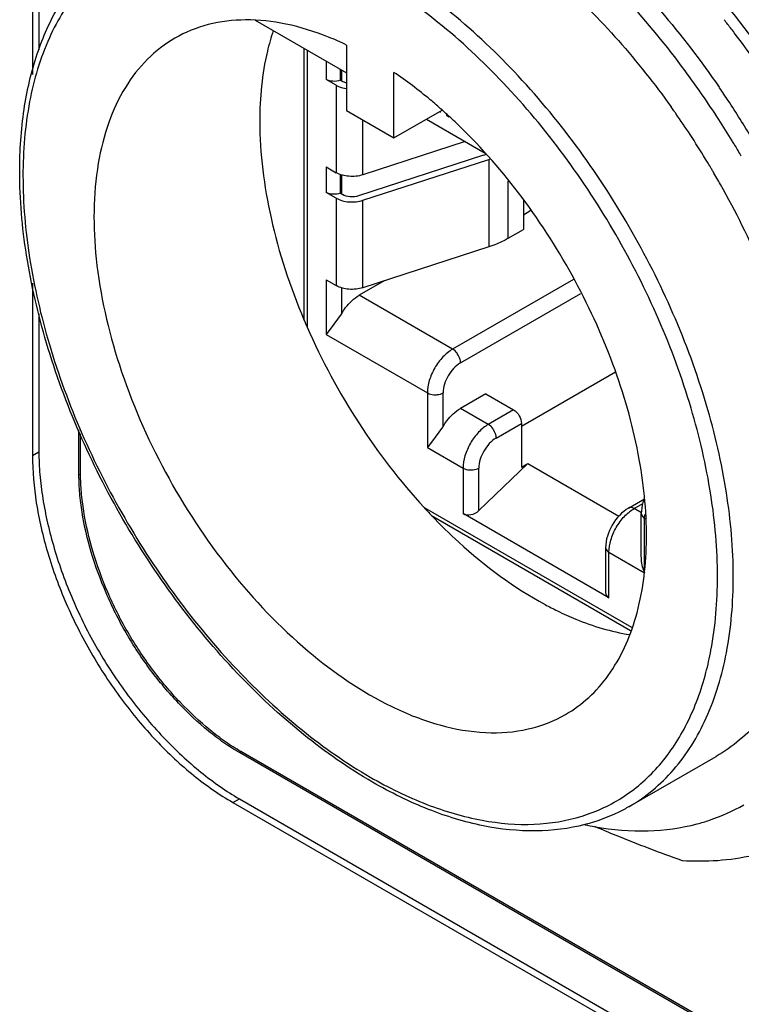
# Model space of a CAD drawing. Header units: inches. Extents: x 0 to 34, y 0 to 22.
# Tile 40 of 124: x 3.246 to 3.564, y 16.169 to 16.604. Entities that reach past the tile are written whole.
import ezdxf

# ---------------------------------------------------------------- set-up
doc = ezdxf.new("R2010")
doc.units = ezdxf.units.IN
doc.header["$LTSCALE"] = 1.87
doc.header["$MEASUREMENT"] = 0
doc.layers.get('0').update_dxf_attribs({"linetype": 'CONTINUOUS'})
doc.layers.add('02___PRT_ALL_AXES', color=7, linetype='CONTINUOUS')

msp = doc.modelspace()

# ---------------------------------------------------------------- linework, layer by layer
at = {"color": 7, "linetype": 'CONTINUOUS'}
for p, q in [((3.2547837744, 17.1273839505), (3.2547837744, 16.5902776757)), ((3.3501428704, 16.6033458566), (3.3904397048, 16.5800789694)), ((3.3716484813, 16.5909287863), (3.3716484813, 16.4712307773)), ((3.3730404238, 16.5901250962), (3.3730404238, 16.4679928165)), ((3.3904397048, 16.5924132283), (3.3904397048, 16.5634831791)), ((3.3814623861, 16.5852623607), (3.3814623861, 16.5772284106)), ((3.3875853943, 16.5817270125), (3.3875854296, 16.5769077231)), ((3.3883517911, 16.5764653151), (3.3883517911, 16.5812845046)), ((3.4113188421, 16.5514278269), (3.4113188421, 16.5803578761)), ((3.3858791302, 16.5746782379), (3.3814623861, 16.5772284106)), ((3.3875855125, 16.5769077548), (3.3886630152, 16.5762856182)), ((3.3904265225, 16.575584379), (3.3886630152, 16.5762856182)), ((3.3858791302, 16.5746782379), (3.3858791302, 16.536104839)), ((3.5547164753, 16.5737980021), (3.5549177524, 16.573505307)), ((3.3904397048, 16.5634831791), (3.4113188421, 16.5514278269)), ((3.4113188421, 16.5514278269), (3.4325428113, 16.5636822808)), ((3.4314664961, 16.5630608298), (3.4318380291, 16.5628463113)), ((3.4318380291, 16.5628463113), (3.4318380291, 16.5632753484)), ((3.3976679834, 16.5351713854), (3.3976679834, 16.5593096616)), ((3.4256902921, 16.5597257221), (3.4516111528, 16.544759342)), ((3.4345063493, 16.5617482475), (3.4345063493, 16.5613056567)), ((3.4347896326, 16.5614692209), (3.4345063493, 16.5613056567)), ((3.4345063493, 16.5613056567), (3.4355922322, 16.5606786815)), ((3.4351050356, 16.5614748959), (3.4347946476, 16.5617585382)), ((3.4428027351, 16.549845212), (3.3976679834, 16.5351713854)), ((3.560680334, 16.5498204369), (3.5604941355, 16.5501261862)), ((3.4508422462, 16.5438171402), (3.3957363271, 16.5259015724)), ((3.3976679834, 16.5239208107), (3.4532443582, 16.541989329)), ((3.4532443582, 16.541989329), (3.4532443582, 16.5034159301)), ((3.3814623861, 16.5386550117), (3.3814623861, 16.5274044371)), ((3.3814623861, 16.5386550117), (3.3858791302, 16.536104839)), ((3.3875854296, 16.5353982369), (3.3875854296, 16.5270837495)), ((3.3883517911, 16.5266413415), (3.3883517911, 16.535080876)), ((3.4617666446, 16.5071497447), (3.4617666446, 16.5323490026)), ((3.3858791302, 16.5248542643), (3.3814623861, 16.5274044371)), ((3.3858791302, 16.5248542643), (3.3858791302, 16.4862808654)), ((3.3875855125, 16.5270837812), (3.3886630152, 16.5264616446)), ((3.3976679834, 16.4853474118), (3.3976679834, 16.5239208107)), ((3.4683884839, 16.5242569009), (3.4683884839, 16.5109731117)), ((3.4717649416, 16.5193532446), (3.4683884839, 16.5174037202)), ((3.4617666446, 16.5071497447), (3.4683884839, 16.5109731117)), ((3.4532443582, 16.5034159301), (3.3976679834, 16.4853474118)), ((3.3813920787, 16.4888716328), (3.3813920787, 16.4647632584)), ((3.3813920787, 16.4888716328), (3.3858791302, 16.4862808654)), ((3.4905075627, 16.4890260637), (3.4372089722, 16.4582521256)), ((3.3883517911, 16.4741003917), (3.3883517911, 16.4852569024)), ((3.4069724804, 16.4883724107), (3.3960074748, 16.4820413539)), ((3.4372089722, 16.4582521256), (3.3960074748, 16.4820413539)), ((3.4406888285, 16.4522248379), (3.493766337, 16.4828711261)), ((3.2547837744, 16.4737812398), (3.2547837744, 16.4129747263)), ((3.3881268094, 16.4737328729), (3.3848719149, 16.4693047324)), ((3.3883517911, 16.4741003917), (3.3881251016, 16.4737345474)), ((3.3848719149, 16.4693047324), (3.3813920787, 16.4647632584)), ((3.3813920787, 16.4647632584), (3.4260734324, 16.4389648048)), ((3.4675533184, 16.4243409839), (3.5090251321, 16.4482862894)), ((3.4260734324, 16.4389648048), (3.4260734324, 16.4148564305)), ((3.4330331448, 16.4241935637), (3.4330331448, 16.4389648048)), ((3.4518243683, 16.4385640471), (3.4406888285, 16.4321345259)), ((3.4518243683, 16.4385640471), (3.4640734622, 16.4314915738)), ((3.4529379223, 16.4250620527), (3.4406888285, 16.4321345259)), ((3.4640734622, 16.4314915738), (3.4529379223, 16.4250620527)), ((3.4328081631, 16.423826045), (3.4295532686, 16.4193979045)), ((3.4330331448, 16.4241935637), (3.4328064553, 16.4238277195)), ((3.4564177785, 16.4190347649), (3.4675533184, 16.4254642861)), ((3.4675533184, 16.4254642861), (3.4675533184, 16.4061775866)), ((3.2724571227, 16.4027567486), (3.2724571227, 16.4225899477)), ((3.2731642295, 16.4031650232), (3.2731642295, 16.4208492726)), ((3.4295532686, 16.4193979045), (3.4260734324, 16.4148564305)), ((3.4260734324, 16.4148564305), (3.4418023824, 16.4057747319)), ((3.4487620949, 16.3870237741), (3.4703372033, 16.4077849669)), ((3.4675533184, 16.4061775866), (3.4703372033, 16.4077849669)), ((3.4703372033, 16.4077849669), (3.5105377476, 16.3845736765)), ((3.2731642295, 16.4031650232), (3.2724571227, 16.4027567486)), ((3.4418023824, 16.4057747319), (3.4418023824, 16.3856844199)), ((3.4487620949, 16.3870237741), (3.4487620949, 16.4057747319)), ((3.5147849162, 16.388175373), (3.5217569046, 16.3922009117)), ((3.517245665, 16.387931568), (3.521030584, 16.3901169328)), ((3.4246207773, 16.3883723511), (3.5160785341, 16.3355657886)), ((3.4278905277, 16.3848772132), (3.5156524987, 16.3342045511)), ((3.5061101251, 16.3485539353), (3.4418023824, 16.3856844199)), ((3.5204474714, 16.3860828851), (3.517245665, 16.387931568)), ((3.5203976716, 16.3669456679), (3.5203976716, 16.3856801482)), ((3.5218390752, 16.3836709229), (3.5219203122, 16.3852652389)), ((3.5218390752, 16.3595625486), (3.5218390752, 16.3836709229)), ((3.5218390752, 16.3836709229), (3.5220781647, 16.3835328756)), ((3.5046687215, 16.3706534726), (3.5046687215, 16.3509554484)), ((3.5061101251, 16.3485539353), (3.5061101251, 16.3686442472)), ((3.5061101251, 16.3686442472), (3.5218390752, 16.3595625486)), ((3.3438743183, 16.2806914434), (3.3431672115, 16.2802831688)), ((5.1109415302, 15.2595924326), (3.3431672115, 16.2802831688)), ((5.111648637, 15.2600007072), (3.3438743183, 16.2806914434)), ((3.5150928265, 16.2564961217), (3.5533712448, 16.2785976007)), ((3.3431770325, 16.2598790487), (5.110939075, 15.2391954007))]:
    msp.add_line(p, q, dxfattribs=at)
for centre, radius, start, end in [((3.2174860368, 16.3355383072), 0.4325142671, 37.6045261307, 38.298930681), ((3.2140141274, 16.3328585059), 0.4369000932, 37.2439008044, 37.6051114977), ((3.2044124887, 16.3256391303), 0.4489128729, 33.6358872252, 37.2357453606), ((3.3319062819, 16.4700546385), 0.1356384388, 64.4346626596, 68.09913814), ((3.2029613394, 16.3324117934), 0.4186010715, 32.8626916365, 36.448162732), ((3.2087529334, 16.3356807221), 0.4199888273, 33.5669571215, 34.490117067), ((3.2050936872, 16.3332679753), 0.4243718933, 30.94543842, 33.5652235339), ((3.2803886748, 16.3924923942), 0.2291118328, 47.6286713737, 48.3788434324), ((3.2298990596, 16.3483213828), 0.3730969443, 35.2044757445, 35.5387007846), ((3.2291254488, 16.3477754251), 0.374043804, 34.973223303, 35.2044938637), ((3.274868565, 16.3864853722), 0.2372700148, 45.8358435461, 47.5199196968), ((3.2261989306, 16.3457453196), 0.3776054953, 33.2708514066, 34.9711062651), ((3.1977998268, 16.3290447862), 0.4247636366, 31.3645211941, 32.8663899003), ((3.2225618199, 16.3433524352), 0.3819591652, 31.3595219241, 33.2716537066), ((3.1970200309, 16.3285643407), 0.4256795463, 31.062266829, 31.3169254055), ((3.1970087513, 16.3285573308), 0.4256928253, 30.3159888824, 31.0622916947), ((3.4349314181, 16.5927688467), 0.0514725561, 288.0057744, 289.4270101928), ((3.4371648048, 16.591449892), 0.0520086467, 288.009264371, 288.5897097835), ((3.2215679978, 16.3427379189), 0.3831276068, 31.031343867, 31.3606518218), ((3.2215216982, 16.3427099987), 0.3831816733, 30.630851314, 31.0313523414), ((3.2215735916, 16.3427407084), 0.383121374, 30.3984815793, 30.6308535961), ((3.2216982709, 16.3428141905), 0.3829766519, 29.4027631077, 30.3984380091), ((3.2246267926, 16.3444112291), 0.3796412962, 23.2211975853, 29.4097690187), ((3.6340923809, 16.582198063), 0.2849395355, 202.9197535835, 203.6281176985), ((3.6144154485, 16.5626509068), 0.257672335, 222.5596384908, 223.623898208), ((3.5445257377, 16.3681502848), 0.0242576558, 197.8014278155, 200.7334976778), ((3.5487953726, 16.4768272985), 0.1491274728, 241.6399234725, 243.9885462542), ((3.5232660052, 16.3810987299), 0.1355202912, 258.1827074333, 260.1279803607)]:
    msp.add_arc(centre, radius, start, end, dxfattribs=at)
for centre, start_param, end_param in [((3.4452822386, 16.3890329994), 3.6329616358, 5.2037579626), ((3.5095899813, 16.3519025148), 2.8475634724, 3.6329616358)]:
    msp.add_ellipse(centre, major_axis=(0.0047100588, 0.002004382), ratio=0.7115581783, start_param=start_param, end_param=end_param, dxfattribs=at)
for points, knots in [([(3.4182089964, 16.7698848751), (3.4251577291, 16.7736008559), (3.4403529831, 16.779441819), (3.4652302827, 16.7826855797), (3.4918301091, 16.7804359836), (3.5302650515, 16.770119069), (3.5683079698, 16.749571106), (3.6043240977, 16.7217200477), (3.6407776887, 16.6872280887), (3.681217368, 16.6363528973), (3.7190712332, 16.568315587), (3.7438407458, 16.4977355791), (3.7509785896, 16.4496649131), (3.7513066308, 16.4267921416)], [0, 0, 0, 0, 0.043709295, 0.0892641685, 0.1380318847, 0.1908123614, 0.3091113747, 0.3745167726, 0.4432012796, 0.5870097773, 0.7330476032, 0.8731137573, 1, 1, 1, 1]), ([(3.6805385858, 16.5930965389), (3.6635988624, 16.623288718), (3.6336743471, 16.6654458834), (3.5859122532, 16.7119328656), (3.5602035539, 16.7310760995), (3.5471124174, 16.7392535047)], [0, 0, 0, 0, 0.520337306, 0.7680061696, 1, 1, 1, 1]), ([(3.6843627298, 16.5951484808), (3.6756862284, 16.6106528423), (3.6566696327, 16.640357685), (3.6236283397, 16.6803643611), (3.5873709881, 16.7140465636), (3.5609150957, 16.7322462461), (3.5474912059, 16.7397172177)], [0, 0, 0, 0, 0.2647297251, 0.5240875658, 0.7710929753, 1, 1, 1, 1]), ([(3.3265598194, 16.6874934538), (3.3339601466, 16.6917663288), (3.3507149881, 16.6981576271), (3.3785270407, 16.7000082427), (3.4082974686, 16.6945159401), (3.4391300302, 16.6820523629), (3.470177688, 16.6630830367), (3.5116577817, 16.6290815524), (3.5386747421, 16.5971045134), (3.5547164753, 16.5737980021)], [0, 0, 0, 0, 0.0928015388, 0.1911528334, 0.2991330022, 0.4187978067, 0.5503825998, 0.6927326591, 1, 1, 1, 1]), ([(3.5396818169, 16.5811007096), (3.5237105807, 16.6027136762), (3.4971871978, 16.6322391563), (3.4569655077, 16.6633163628), (3.4271167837, 16.6804346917), (3.3976093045, 16.6914682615), (3.3691968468, 16.6960237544), (3.3426852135, 16.6937943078), (3.3267025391, 16.6875757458), (3.3196001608, 16.6834749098)], [0, 0, 0, 0, 0.3072625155, 0.4489612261, 0.5798940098, 0.6991845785, 0.8072628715, 0.9062306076, 1, 1, 1, 1]), ([(3.649896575, 16.3697841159), (3.6503972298, 16.3840972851), (3.6485451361, 16.4141887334), (3.6349291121, 16.4766081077), (3.6079911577, 16.538507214), (3.5706696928, 16.5954239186), (3.5382144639, 16.6340622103), (3.5027943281, 16.6665999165), (3.4770347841, 16.6842273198), (3.463974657, 16.6914958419)], [0, 0, 0, 0, 0.1110279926, 0.2323461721, 0.494056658, 0.6281307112, 0.7592597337, 0.8841299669, 1, 1, 1, 1]), ([(3.3319039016, 16.6621655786), (3.3384245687, 16.6659305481), (3.3531409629, 16.6716026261), (3.3775612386, 16.6734502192), (3.4037181, 16.6689525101), (3.4308477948, 16.658412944), (3.4582325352, 16.6422158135), (3.4949860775, 16.6129923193), (3.5190812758, 16.5853657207), (3.5334966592, 16.5651849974)], [0, 0, 0, 0, 0.0932974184, 0.1919605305, 0.2999823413, 0.4194446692, 0.5506866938, 0.6927009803, 1, 1, 1, 1]), ([(3.4008792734, 16.623065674), (3.3913743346, 16.6285537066), (3.3724748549, 16.6375509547), (3.343426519, 16.6445612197), (3.3161526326, 16.6438706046), (3.2918767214, 16.6350693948), (3.2721151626, 16.618448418), (3.2578779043, 16.5951773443), (3.2494246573, 16.5665094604), (3.246799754, 16.5335320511), (3.2499811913, 16.4973932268), (3.2620224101, 16.4456719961), (3.2899824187, 16.382253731), (3.3309304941, 16.326325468), (3.3696908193, 16.2900418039), (3.3903970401, 16.2755284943), (3.4008792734, 16.2694761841)], [0, 0, 0, 0, 0.0604139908, 0.1144548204, 0.1630633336, 0.2084593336, 0.2538547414, 0.3024612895, 0.3565019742, 0.4169109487, 0.4835308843, 0.5554135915, 0.7084515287, 0.8614912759, 0.9333742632, 1, 1, 1, 1]), ([(3.560952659, 16.3578650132), (3.560952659, 16.3702435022), (3.5586871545, 16.3960036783), (3.5463716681, 16.4488872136), (3.5177766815, 16.5137540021), (3.4758975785, 16.5709516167), (3.4362562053, 16.6080601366), (3.4150795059, 16.6229031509), (3.4043591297, 16.6290929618)], [0, 0, 0, 0, 0.1142571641, 0.2375320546, 0.4999939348, 0.7624591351, 0.8857379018, 1, 1, 1, 1]), ([(3.2463241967, 16.5366860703), (3.2463241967, 16.5458162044), (3.2474659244, 16.5633960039), (3.2531324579, 16.5881908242), (3.2626662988, 16.6097766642), (3.2718079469, 16.621922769), (3.2769034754, 16.6270937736)], [0, 0, 0, 0, 0.2803519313, 0.5387264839, 0.7770810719, 1, 1, 1, 1]), ([(3.5539929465, 16.3578650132), (3.5539929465, 16.3699684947), (3.5517777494, 16.3951563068), (3.5397358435, 16.4468646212), (3.5117763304, 16.5102897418), (3.4708280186, 16.566216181), (3.4320676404, 16.6025001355), (3.4113614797, 16.6170133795), (3.4008792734, 16.623065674)], [0, 0, 0, 0, 0.1142578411, 0.2375328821, 0.4999939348, 0.7624583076, 0.8857372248, 1, 1, 1, 1]), ([(3.3824996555, 16.5959041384), (3.3764246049, 16.5983405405), (3.3644101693, 16.6021282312), (3.3463386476, 16.6041720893), (3.3294997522, 16.6021833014), (3.3193260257, 16.5980767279), (3.3147532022, 16.59543605)], [0, 0, 0, 0, 0.2804943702, 0.5366765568, 0.7737104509, 1, 1, 1, 1]), ([(3.3581144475, 16.5987799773), (3.3571080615, 16.5957826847), (3.3534390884, 16.5827615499), (3.3521612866, 16.5691378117), (3.3521612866, 16.5587875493)], [0, 0, 0, 0, 0.2339947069, 1, 1, 1, 1]), ([(3.3147532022, 16.59543605), (3.310365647, 16.5929023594), (3.3020585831, 16.5864858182), (3.2921698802, 16.5736629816), (3.2849088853, 16.5579556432), (3.2786292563, 16.5326789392), (3.2785938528, 16.4959632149), (3.2891619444, 16.4496972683), (3.3093740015, 16.4031391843), (3.3375091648, 16.3603192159), (3.3710944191, 16.3249342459), (3.3971098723, 16.3070494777), (3.4103460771, 16.3005987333)], [0, 0, 0, 0, 0.0429532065, 0.0877928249, 0.1360277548, 0.1886014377, 0.3075477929, 0.4430257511, 0.5885579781, 0.7355611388, 0.8751698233, 1, 1, 1, 1]), ([(3.4325652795, 16.5637656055), (3.4308401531, 16.5652983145), (3.4240292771, 16.571165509), (3.4168526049, 16.5766130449), (3.4113188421, 16.5803578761)], [0, 0, 0, 0, 0.2567069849, 1, 1, 1, 1]), ([(3.3876558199, 16.5768671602), (3.3866454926, 16.576485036), (3.3844929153, 16.5762169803), (3.3823558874, 16.5767125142), (3.3814623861, 16.5772284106)], [0, 0, 0, 0, 0.5114665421, 1, 1, 1, 1]), ([(3.3858791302, 16.5746782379), (3.386199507, 16.5744932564), (3.3876291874, 16.5737792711), (3.3891985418, 16.573367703), (3.3904110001, 16.573189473)], [0, 0, 0, 0, 0.2318775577, 1, 1, 1, 1]), ([(3.3521612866, 16.5587875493), (3.3521612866, 16.5444751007), (3.3560528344, 16.514403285), (3.3655216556, 16.4857205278), (3.3716484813, 16.4712307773)], [0, 0, 0, 0, 0.4763783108, 1, 1, 1, 1]), ([(3.4870051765, 16.2971061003), (3.4906551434, 16.2992133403), (3.4976124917, 16.3043380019), (3.50958808, 16.3179651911), (3.5198737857, 16.3410739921), (3.523942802, 16.3739642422), (3.5204212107, 16.4110406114), (3.5095653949, 16.4501793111), (3.4920572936, 16.4890679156), (3.4689742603, 16.5253239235), (3.450218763, 16.5469407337), (3.4401784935, 16.5566902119)], [0, 0, 0, 0, 0.0430625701, 0.0874583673, 0.1841423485, 0.2958017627, 0.4228421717, 0.5622622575, 0.7090106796, 0.8570061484, 1, 1, 1, 1]), ([(3.4018983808, 16.2672235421), (3.3912100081, 16.2733948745), (3.3701261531, 16.2881627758), (3.3307276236, 16.325023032), (3.2891568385, 16.3817758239), (3.2607929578, 16.4461532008), (3.2485710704, 16.4987023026), (3.2463241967, 16.5243445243), (3.2463241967, 16.5366860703)], [0, 0, 0, 0, 0.1146538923, 0.2379698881, 0.5000060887, 0.7620389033, 0.8853509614, 1, 1, 1, 1]), ([(3.3976679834, 16.5351713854), (3.395701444, 16.5345320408), (3.3916080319, 16.534136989), (3.3875675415, 16.5351299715), (3.3858791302, 16.536104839)], [0, 0, 0, 0, 0.5147128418, 1, 1, 1, 1]), ([(3.3876558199, 16.5270431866), (3.3866454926, 16.5266610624), (3.3844929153, 16.5263930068), (3.3823558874, 16.5268885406), (3.3814623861, 16.5274044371)], [0, 0, 0, 0, 0.5114665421, 1, 1, 1, 1]), ([(3.3858791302, 16.5248542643), (3.3875675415, 16.5238793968), (3.3916080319, 16.5228864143), (3.395701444, 16.5232814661), (3.3976679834, 16.5239208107)], [0, 0, 0, 0, 0.4852871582, 1, 1, 1, 1]), ([(3.3957363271, 16.5259015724), (3.3945564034, 16.5255179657), (3.3921003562, 16.5252809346), (3.389676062, 16.5258767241), (3.3886630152, 16.5264616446)], [0, 0, 0, 0, 0.5147128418, 1, 1, 1, 1]), ([(3.4617666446, 16.5071497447), (3.4611237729, 16.5067785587), (3.4583886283, 16.505306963), (3.4554909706, 16.5041463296), (3.4532443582, 16.5034159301)], [0, 0, 0, 0, 0.2391009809, 1, 1, 1, 1]), ([(3.3976679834, 16.4853474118), (3.395701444, 16.4847080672), (3.3916080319, 16.4843130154), (3.3875675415, 16.4853059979), (3.3858791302, 16.4862808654)], [0, 0, 0, 0, 0.5147128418, 1, 1, 1, 1]), ([(3.3883517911, 16.4741003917), (3.3888593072, 16.4749482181), (3.3909257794, 16.4780070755), (3.3936617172, 16.4806869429), (3.3960074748, 16.4820413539)], [0, 0, 0, 0, 0.267289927, 1, 1, 1, 1]), ([(3.3730404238, 16.4679928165), (3.3794514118, 16.4533387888), (3.3945843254, 16.425280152), (3.413979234, 16.3999605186), (3.4246207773, 16.3883723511)], [0, 0, 0, 0, 0.5041290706, 1, 1, 1, 1]), ([(3.4372089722, 16.4582521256), (3.4356280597, 16.4573393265), (3.4326363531, 16.4548213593), (3.4291445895, 16.4500497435), (3.4267581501, 16.4446400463), (3.4260734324, 16.4407902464), (3.4260734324, 16.4389648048)], [0, 0, 0, 0, 0.2372413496, 0.5000061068, 0.7627675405, 1, 1, 1, 1]), ([(3.4396696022, 16.4556545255), (3.4395093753, 16.4559320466), (3.4388526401, 16.456933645), (3.4379702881, 16.4578125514), (3.4372089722, 16.4582521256)], [0, 0, 0, 0, 0.267142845, 1, 1, 1, 1]), ([(3.4406888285, 16.4522248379), (3.4406888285, 16.452499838), (3.4405821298, 16.4536994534), (3.4401322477, 16.4548531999), (3.4396696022, 16.4556545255)], [0, 0, 0, 0, 0.2291112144, 1, 1, 1, 1]), ([(3.4406888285, 16.4522248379), (3.43841654, 16.450912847), (3.4348267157, 16.4467692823), (3.4330331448, 16.4415885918), (3.4330331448, 16.4389648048)], [0, 0, 0, 0, 0.5000064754, 1, 1, 1, 1]), ([(3.4260734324, 16.4389648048), (3.4263115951, 16.4388272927), (3.4274038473, 16.438319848), (3.4286279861, 16.4381325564), (3.4295532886, 16.4381325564)], [0, 0, 0, 0, 0.2291159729, 1, 1, 1, 1]), ([(3.4295532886, 16.4381325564), (3.4298737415, 16.4381325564), (3.4310695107, 16.4382005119), (3.4322718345, 16.4385252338), (3.4330331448, 16.4389648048)], [0, 0, 0, 0, 0.2671437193, 1, 1, 1, 1]), ([(3.4330331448, 16.4241935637), (3.4335406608, 16.4250413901), (3.4356071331, 16.4281002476), (3.4383430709, 16.4307801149), (3.4406888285, 16.4321345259)], [0, 0, 0, 0, 0.267289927, 1, 1, 1, 1]), ([(3.4640734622, 16.4314915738), (3.4651063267, 16.4308952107), (3.466738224, 16.4290118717), (3.4675533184, 16.4266569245), (3.4675533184, 16.4254642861)], [0, 0, 0, 0, 0.5000063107, 1, 1, 1, 1]), ([(3.4529379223, 16.4250620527), (3.4513570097, 16.4241492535), (3.4483653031, 16.4216312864), (3.4448735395, 16.4168596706), (3.4424871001, 16.4114499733), (3.4418023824, 16.4076001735), (3.4418023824, 16.4057747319)], [0, 0, 0, 0, 0.2372413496, 0.5000061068, 0.7627675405, 1, 1, 1, 1]), ([(3.4553985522, 16.4224644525), (3.4552383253, 16.4227419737), (3.4545815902, 16.4237435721), (3.4536992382, 16.4246224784), (3.4529379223, 16.4250620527)], [0, 0, 0, 0, 0.267142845, 1, 1, 1, 1]), ([(3.4564177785, 16.4190347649), (3.4564177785, 16.4193097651), (3.4563110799, 16.4205093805), (3.4558611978, 16.421663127), (3.4553985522, 16.4224644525)], [0, 0, 0, 0, 0.2291112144, 1, 1, 1, 1]), ([(3.4564177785, 16.4190347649), (3.4541454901, 16.417722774), (3.4505556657, 16.4135792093), (3.4487620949, 16.4083985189), (3.4487620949, 16.4057747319)], [0, 0, 0, 0, 0.5000064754, 1, 1, 1, 1]), ([(3.2547837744, 16.4129747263), (3.2547837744, 16.409621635), (3.2551031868, 16.4027272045), (3.256416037, 16.392205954), (3.258548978, 16.3813238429), (3.2625011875, 16.366308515), (3.2693427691, 16.3474553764), (3.2802421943, 16.325608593), (3.2937132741, 16.3052466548), (3.3066204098, 16.2898956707), (3.3176483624, 16.278965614), (3.3260063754, 16.2716774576), (3.3344619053, 16.2652797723), (3.3402730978, 16.2615557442), (3.3431770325, 16.2598790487)], [0, 0, 0, 0, 0.0547868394, 0.1126112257, 0.1731011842, 0.2358350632, 0.3661675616, 0.4999978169, 0.633827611, 0.7641598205, 0.8268940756, 0.8873849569, 0.945210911, 1, 1, 1, 1]), ([(3.3431672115, 16.2802831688), (3.3408456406, 16.2816236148), (3.3362006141, 16.2846026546), (3.3269999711, 16.2915788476), (3.3158631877, 16.3020476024), (3.30365308, 16.3166052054), (3.2928859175, 16.3329033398), (3.2841549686, 16.3503769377), (3.2776529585, 16.3682296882), (3.2741553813, 16.3831084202), (3.2727143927, 16.3945641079), (3.2724571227, 16.400076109), (3.2724571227, 16.4027567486)], [0, 0, 0, 0, 0.0547731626, 0.1125839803, 0.2357379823, 0.3661062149, 0.5000061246, 0.633905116, 0.7642707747, 0.8874208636, 0.9452293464, 1, 1, 1, 1]), ([(3.3438743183, 16.2806914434), (3.3415527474, 16.2820318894), (3.3369077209, 16.2850109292), (3.3277070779, 16.2919871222), (3.3165702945, 16.302455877), (3.3043601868, 16.31701348), (3.2935930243, 16.3333116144), (3.2848620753, 16.3507852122), (3.2783600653, 16.3686379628), (3.274862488, 16.3835166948), (3.2734214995, 16.3949723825), (3.2731642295, 16.4004843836), (3.2731642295, 16.4031650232)], [0, 0, 0, 0, 0.0547731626, 0.1125839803, 0.2357379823, 0.3661062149, 0.5000061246, 0.633905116, 0.7642707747, 0.8874208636, 0.9452293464, 1, 1, 1, 1]), ([(3.4418023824, 16.4057747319), (3.4420405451, 16.4056372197), (3.4431327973, 16.4051297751), (3.4443569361, 16.4049424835), (3.4452822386, 16.4049424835)], [0, 0, 0, 0, 0.2291159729, 1, 1, 1, 1]), ([(3.4452822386, 16.4049424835), (3.4456026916, 16.4049424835), (3.4467984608, 16.405010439), (3.4480007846, 16.4053351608), (3.4487620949, 16.4057747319)], [0, 0, 0, 0, 0.2671437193, 1, 1, 1, 1]), ([(3.5216595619, 16.3922187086), (3.5214578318, 16.3916795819), (3.5207595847, 16.3895665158), (3.5203976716, 16.3873305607), (3.5203976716, 16.3856801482)], [0, 0, 0, 0, 0.2585897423, 1, 1, 1, 1]), ([(3.4278905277, 16.3848772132), (3.4317830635, 16.3807933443), (3.4469491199, 16.3659077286), (3.4642139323, 16.3530128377), (3.477958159, 16.3455981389)], [0, 0, 0, 0, 0.2653899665, 1, 1, 1, 1]), ([(3.5147849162, 16.388175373), (3.511777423, 16.3864388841), (3.5069183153, 16.3810357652), (3.5046687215, 16.3741260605), (3.5046687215, 16.3706534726)], [0, 0, 0, 0, 0.5000159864, 1, 1, 1, 1]), ([(3.5061101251, 16.3686442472), (3.5061101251, 16.3704696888), (3.5067948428, 16.3743194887), (3.5091812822, 16.3797291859), (3.5126730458, 16.3845008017), (3.5156647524, 16.3870187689), (3.517245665, 16.387931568)], [0, 0, 0, 0, 0.2372324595, 0.4999938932, 0.7627586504, 1, 1, 1, 1]), ([(3.517245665, 16.387931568), (3.5170297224, 16.3880562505), (3.5162811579, 16.3884250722), (3.5152998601, 16.3884726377), (3.5147850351, 16.3881754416)], [0, 0, 0, 0, 0.2955111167, 1, 1, 1, 1]), ([(3.5203976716, 16.3856801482), (3.5203976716, 16.3854927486), (3.5205493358, 16.3846386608), (3.5212667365, 16.3840013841), (3.5218390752, 16.3836709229)], [0, 0, 0, 0, 0.2209145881, 1, 1, 1, 1]), ([(3.5992310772, 16.3799664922), (3.5992310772, 16.3687427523), (3.5975365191, 16.3474056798), (3.5888851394, 16.3180925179), (3.5743455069, 16.2943025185), (3.5606751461, 16.2828149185), (3.5533711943, 16.2785976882)], [0, 0, 0, 0, 0.2898079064, 0.5490445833, 0.7822253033, 1, 1, 1, 1]), ([(3.5046687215, 16.3706534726), (3.5046687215, 16.3704660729), (3.5048203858, 16.3696119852), (3.5055377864, 16.3689747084), (3.5061101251, 16.3686442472)], [0, 0, 0, 0, 0.2209145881, 1, 1, 1, 1]), ([(3.5150928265, 16.2564961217), (3.522396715, 16.2607132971), (3.5360669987, 16.272200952), (3.5506067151, 16.2959908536), (3.5592580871, 16.3253041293), (3.560952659, 16.3466412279), (3.560952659, 16.3578650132)], [0, 0, 0, 0, 0.2177724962, 0.4509547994, 0.7101910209, 1, 1, 1, 1]), ([(3.5488928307, 16.3155597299), (3.549753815, 16.3188174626), (3.5528671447, 16.3327091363), (3.5539929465, 16.3470078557), (3.5539929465, 16.3578650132)], [0, 0, 0, 0, 0.2368487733, 1, 1, 1, 1]), ([(3.4833953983, 16.342805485), (3.4860627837, 16.3415046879), (3.4962814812, 16.33690583), (3.5071386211, 16.3336262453), (3.5152747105, 16.3323158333)], [0, 0, 0, 0, 0.2647664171, 1, 1, 1, 1]), ([(3.4008792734, 16.2694761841), (3.4088915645, 16.2648499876), (3.4248422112, 16.2570184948), (3.4493033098, 16.2497523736), (3.4726589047, 16.2477486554), (3.4942857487, 16.2512203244), (3.5134470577, 16.2602223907), (3.5293847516, 16.2744604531), (3.541591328, 16.2933126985), (3.5468514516, 16.3078357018), (3.5488928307, 16.3155597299)], [0, 0, 0, 0, 0.1502449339, 0.2872599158, 0.4121344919, 0.5277675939, 0.6388697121, 0.7512110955, 0.8702606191, 1, 1, 1, 1]), ([(3.4103460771, 16.3005987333), (3.4171569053, 16.297279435), (3.4306581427, 16.2919552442), (3.4511782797, 16.2883345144), (3.470345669, 16.2897202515), (3.4818938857, 16.2941551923), (3.4870051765, 16.2971061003)], [0, 0, 0, 0, 0.2851499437, 0.5427936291, 0.7778765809, 1, 1, 1, 1]), ([(3.495513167, 16.2485021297), (3.4884866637, 16.2466729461), (3.4733952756, 16.2448258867), (3.4499308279, 16.2473593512), (3.425620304, 16.2548481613), (3.4098219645, 16.2626494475), (3.4019135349, 16.2672147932)], [0, 0, 0, 0, 0.2229166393, 0.4612689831, 0.7196438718, 1, 1, 1, 1]), ([(3.5150928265, 16.2564961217), (3.5135717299, 16.2556178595), (3.5073370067, 16.2522963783), (3.5006472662, 16.2498386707), (3.495513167, 16.2485021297)], [0, 0, 0, 0, 0.2487291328, 1, 1, 1, 1]), ([(3.5450372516, 16.2488319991), (3.5468583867, 16.2493112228), (3.5539972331, 16.2514359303), (3.5608568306, 16.2545064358), (3.5656749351, 16.257288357)], [0, 0, 0, 0, 0.2528816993, 1, 1, 1, 1]), ([(3.499805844, 16.2477790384), (3.5029369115, 16.2464325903), (3.5156747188, 16.2410916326), (3.528593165, 16.2361865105), (3.5383900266, 16.2326861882)], [0, 0, 0, 0, 0.246769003, 1, 1, 1, 1]), ([(3.5000313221, 16.2475850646), (3.507727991, 16.24624669), (3.5228773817, 16.2449627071), (3.5379941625, 16.2469786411), (3.5450372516, 16.2488319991)], [0, 0, 0, 0, 0.5175325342, 1, 1, 1, 1]), ([(3.5383900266, 16.2326861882), (3.548826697, 16.2320433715), (3.5693960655, 16.2332977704), (3.5886766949, 16.2408511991), (3.5971231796, 16.245909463)], [0, 0, 0, 0, 0.5150526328, 1, 1, 1, 1])]:
    msp.add_open_spline(points, degree=3, knots=knots, dxfattribs=at)
msp.add_open_spline([(3.5214294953, 16.3607342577), (3.5207881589, 16.3627326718), (3.5203975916, 16.3648467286), (3.5203975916, 16.3669455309)], degree=3, dxfattribs=at)
at = {"layer": '02___PRT_ALL_AXES', "color": 7, "linetype": 'CONTINUOUS'}
for p, q in [((3.2519553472, 17.1339295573), (3.2519553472, 16.5794806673)), ((3.2519553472, 16.4873513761), (3.2519553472, 16.4113533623)), ((3.2519553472, 16.4113533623), (3.254778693, 16.4129835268)), ((3.3403436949, 16.2582602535), (3.3431696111, 16.2598919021)), ((3.3403436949, 16.2582602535), (5.1151817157, 15.2334910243))]:
    msp.add_line(p, q, dxfattribs=at)
msp.add_open_spline([(3.2519553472, 16.4113533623), (3.2519553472, 16.4043717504), (3.2532426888, 16.3898321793), (3.2583328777, 16.3678958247), (3.2665094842, 16.3456737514), (3.2774526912, 16.3240134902), (3.2907395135, 16.303706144), (3.305896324, 16.285513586), (3.3223490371, 16.2701365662), (3.334297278, 16.2617513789), (3.3403436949, 16.2582602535)], degree=3, knots=[0, 0, 0, 0, 0.1140685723, 0.2373472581, 0.3669769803, 0.4999939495, 0.6330117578, 0.7626439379, 0.8859265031, 1, 1, 1, 1], dxfattribs=at)

doc.saveas('drawing.dxf')
